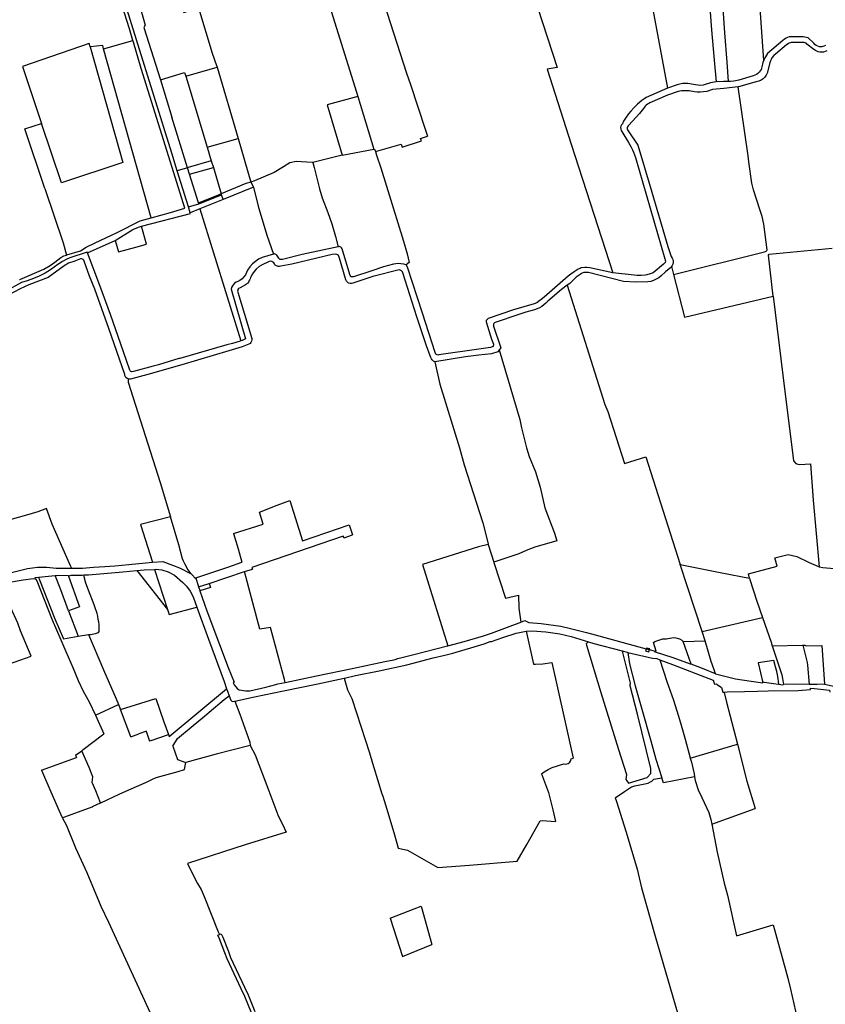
# Model space of a CAD drawing. Header units: inches. Extents: x 210911 to 224988, y 571697 to 586201.
# Tile 217 of 256: x 215300 to 216528, y 583149 to 584649. Entities that reach past the tile are written whole.
import ezdxf

# ---------------------------------------------------------------- set-up
doc = ezdxf.new("R2010")
doc.units = ezdxf.units.IN
doc.header["$MEASUREMENT"] = 0

msp = doc.modelspace()

# ---------------------------------------------------------------- linework, layer by layer
for points in [[(216361.928, 584554.476), (216358.889, 584587.478), (216355.221, 584633.915), (216353.016, 584660.431), (216351.681, 584676.239), (216350.878, 584677.676), (216349.684, 584678.039), (216339.499, 584677.404), (216334.791, 584677.356), (216333.238, 584678.52), (216332.416, 584679.909), (216332.152, 584682.287), (216321.849, 584780.032), (216307.795, 584905.568), (216303.656, 584943.039)], [(216347.604, 584944.487), (216348.853, 584925.933), (216351.615, 584896.799), (216354.304, 584867.386), (216357.816, 584829.236), (216362.447, 584782.757), (216367.264, 584720.638), (216371.855, 584666.207), (216374.529, 584629.199), (216377.841, 584584.316), (216380.088, 584555.082)], [(216216.648, 584936.862), (216244.184, 584784.688), (216265.319, 584664.799), (216287.559, 584544.985)], [(215951.043, 584920.883), (215951.996, 584911.54), (215960.363, 584895.111), (215983.454, 584814.258), (215988.322, 584818.365), (216022.548, 584827.948), (216035.326, 584829.774), (216037.608, 584827.644), (216119.354, 584576.376), (216104.1, 584573.758), (216140.506, 584459.302), (216204.302, 584263.327)], [(216410.543, 584920.451), (216433.857, 584586.741)], [(215711.343, 584871.647), (215738.752, 584778.564), (215772.915, 584668.665), (215815.55, 584532.176)], [(215503.047, 584827.52), (215550.224, 584659.871), (215572.85, 584667.209), (215593.274, 584597.922), (215600.205, 584579.439), (215600.989, 584576.777)], [(215540.146, 584418.858), (215531.826, 584445.59), (215477.943, 584618.689), (215427.75, 584780.619), (215422.366, 584800.678), (215419.496, 584811.37), (215419.36, 584811.874)], [(215442.138, 584816.478), (215491.187, 584640.724), (215491.191, 584640.708), (215489.177, 584637.274), (215514.506, 584557.339)], [(215472.781, 584617.441), (215467.285, 584635.058), (215438.151, 584728.387), (215425.042, 584771.151)], [(215855.192, 584674.66), (215889.732, 584567.806), (215895.511, 584550.371)], [(215407.5, 584607.991), (215406.091, 584613.004), (215304.529, 584578.013), (215333.56, 584491.166)], [(215428.071, 584604.766), (215472.781, 584617.441)], [(215552.044, 584362.231), (215527.44, 584440.213), (215485.504, 584574.824), (215473.509, 584615.106), (215472.781, 584617.441)], [(216476.064, 584614.423), (216474.566, 584614.149), (216473.023, 584613.632), (216471.109, 584612.596), (216468.864, 584610.699), (216451.826, 584596.674), (216449.462, 584594.623), (216446.54, 584591.013), (216445.18, 584588.599), (216444.319, 584586.568), (216443.432, 584583.504), (216439.529, 584567.46), (216437.879, 584564.466), (216435.549, 584561.466), (216432.981, 584559.066), (216429.949, 584557.011), (216426.54, 584555.428), (216422.707, 584554.33), (216395.395, 584546.774), (216395.315, 584546.764)], [(216468.044, 584621.026), (216465.575, 584619.446), (216463.433, 584617.593), (216440.005, 584597.667), (216438.06, 584595.078), (216436.672, 584592.756), (216435.644, 584590.809), (216434.541, 584588.433), (216433.948, 584586.967), (216433.857, 584586.741)], [(216528.346, 584610.044), (216525.578, 584608.6), (216522.408, 584607.849), (216520.335, 584607.796), (216518.906, 584607.955), (216516.492, 584608.606), (216514.252, 584609.71), (216512.161, 584611.324), (216510.202, 584613.476), (216502.024, 584621.578), (216494.243, 584622.85), (216478.211, 584623.124), (216475.451, 584623.144), (216472.986, 584622.808), (216470.396, 584622.074), (216468.044, 584621.026)], [(216530.276, 584601.497), (216527.862, 584600.544), (216525.197, 584599.908), (216522.734, 584599.671), (216519.739, 584599.818), (216517.084, 584600.357), (216515.099, 584601.032), (216512.814, 584602.138), (216510.426, 584603.748), (216499.975, 584611.738), (216498.557, 584613.194), (216497.471, 584613.828), (216495.718, 584614.323), (216493.783, 584614.333), (216477.515, 584614.49), (216476.064, 584614.423)], [(215407.5, 584607.991), (215457.126, 584431.396), (215363.879, 584400.464), (215333.56, 584491.166)], [(215428.071, 584604.766), (215426.614, 584609.93), (215407.5, 584607.991)], [(215500.673, 584347.386), (215428.071, 584604.766)], [(216433.857, 584586.741), (216433.76, 584586.501), (216432.924, 584584.101), (216432.094, 584581.157), (216430.225, 584573.462), (216428.841, 584571.212), (216427.117, 584569.121), (216425.215, 584567.37), (216423.041, 584565.855), (216420.668, 584564.645), (216417.871, 584563.687), (216396.257, 584557.118), (216388.305, 584555.476), (216383.517, 584555.139), (216380.088, 584555.082)], [(215514.506, 584557.339), (215551.398, 584568.56), (215553.106, 584562.926)], [(215553.106, 584562.926), (215600.989, 584576.777)], [(215600.989, 584576.777), (215632.967, 584468.245)], [(215514.506, 584557.339), (215532.176, 584500.416)], [(215553.106, 584562.926), (215585.789, 584455.111)], [(216361.928, 584554.476), (216361.493, 584554.456), (216353.093, 584552.805), (216341.729, 584549.225), (216336.889, 584548.781), (216327.133, 584550.367), (216318.314, 584552.029), (216310.291, 584551.738), (216302.148, 584550.116), (216287.559, 584544.985)], [(216380.088, 584555.082), (216372.629, 584554.957), (216361.928, 584554.476)], [(215895.511, 584550.371), (215918.062, 584482.336)], [(216287.559, 584544.985), (216254.745, 584530.356), (216251.31, 584528.309), (216248.249, 584525.832), (216241.927, 584520.676), (216236.035, 584515.093), (216231.325, 584509.971), (216227.876, 584505.706), (216224.341, 584500.681), (216220.565, 584494.311), (216218.66, 584490.542), (216217.38, 584489.003), (216216.435, 584487.083), (216215.976, 584484.889), (216216.1, 584482.589), (216216.791, 584480.459), (216217.749, 584478.887), (216228.098, 584461.835), (216232.155, 584455.109), (216234.237, 584450.906), (216235.861, 584447.083), (216238.493, 584439.116), (216283.192, 584285.03), (216283.796, 584283.856), (216284.121, 584282.533), (216284.135, 584281.253), (216283.624, 584279.398), (216282.455, 584277.742), (216281.447, 584276.91), (216265.379, 584263.643), (216260.866, 584261.929), (216256.078, 584260.596), (216253.405, 584260.054), (216247.299, 584259.337), (216241.286, 584259.316), (216236.678, 584259.759), (216204.302, 584263.327)], [(216395.315, 584546.764), (216373.129, 584544.091), (216355.949, 584542.876), (216347.56, 584539.995), (216342.43, 584539.055), (216337.438, 584538.692), (216332.627, 584538.844), (216328.386, 584539.391), (216320.677, 584540.656), (216313.35, 584540.973), (216308.552, 584540.723), (216303.476, 584539.981), (216287.671, 584534.144), (216260.564, 584522.433), (216258.817, 584521.638), (216256.9, 584520.508), (216255.024, 584519.082), (216253.501, 584517.623), (216252.179, 584516.056), (216250.678, 584513.847), (216244.765, 584506.161), (216228.642, 584488.39), (216227.444, 584487.382), (216226.544, 584486.058), (216226.016, 584484.4), (216226.005, 584482.653), (216226.441, 584481.14), (216227.422, 584479.579), (216242.128, 584458.089), (216261.033, 584394.977), (216287.704, 584303.655), (216292.88, 584288.161), (216294.407, 584286.053), (216295.417, 584283.774), (216295.942, 584281.34), (216295.975, 584279.013), (216295.566, 584276.725), (216294.705, 584274.507), (216293.769, 584272.983)], [(216296.786, 584261.147), (216435.464, 584295.353), (216438.036, 584296.405), (216439.05, 584297.349), (216439.309, 584298.669), (216434.285, 584337.832), (216431.786, 584349.499), (216428.76, 584358.372), (216418.409, 584389.908), (216416.156, 584399.937), (216411.544, 584432.707), (216410.471, 584441.556), (216395.315, 584546.764)], [(215815.55, 584532.176), (215768.586, 584519.448), (215791.512, 584442.502)], [(215815.55, 584532.176), (215840.081, 584451.834)], [(215556.057, 584423.483), (215532.176, 584500.416)], [(215338.222, 584391.953), (215308.2, 584483.11), (215333.56, 584491.166)], [(215918.062, 584482.336), (215921.623, 584471.594)], [(215585.789, 584455.111), (215632.967, 584468.245)], [(215632.967, 584468.245), (215652.546, 584401.793)], [(215881.51, 584459.722), (215883.028, 584454.95), (215912.417, 584464.377), (215911.16, 584468.075)], [(215911.16, 584468.075), (215921.623, 584471.594)], [(215585.789, 584455.111), (215592.176, 584434.042)], [(215791.512, 584442.502), (215840.081, 584451.834)], [(215840.081, 584451.834), (215841.023, 584452.015), (215842.305, 584448.129)], [(215842.305, 584448.129), (215881.51, 584459.722)], [(215842.305, 584448.129), (215844.075, 584442.765), (215850.486, 584423.34), (215884.905, 584311.773), (215890.444, 584292.387), (215893.478, 584279.408), (215889.082, 584275.519)], [(215592.176, 584434.042), (215557.132, 584423.796), (215556.057, 584423.483)], [(215592.176, 584434.042), (215595.307, 584423.714)], [(215746.952, 584431.678), (215745.686, 584431.37), (215721.262, 584433.175), (215712, 584430.996), (215702.192, 584424.73), (215687.753, 584416.557), (215658.058, 584403.48), (215652.546, 584401.793)], [(215791.512, 584442.502), (215746.952, 584431.678)], [(215556.057, 584423.483), (215540.146, 584418.858)], [(215557.347, 584363.766), (215554.253, 584373.534), (215540.146, 584418.858)], [(215559.114, 584413.638), (215556.057, 584423.483)], [(215559.114, 584413.638), (215595.307, 584423.714)], [(215595.307, 584423.714), (215607.346, 584384.029)], [(215746.952, 584431.678), (215748.842, 584423.927), (215756.815, 584391.235), (215761.241, 584377.567), (215769.838, 584355.49), (215776.062, 584338.224), (215781.373, 584318.873), (215785.525, 584303.297)], [(215572.573, 584370.28), (215559.114, 584413.638)], [(215338.222, 584391.953), (215366.153, 584309.039), (215371.714, 584290.526)], [(215652.546, 584401.793), (215644.709, 584399.394), (215607.346, 584384.029)], [(215656.691, 584394.119), (215609.987, 584375.329)], [(215652.546, 584401.793), (215656.691, 584394.119)], [(215656.691, 584394.119), (215663.453, 584365.122), (215677.02, 584320.77), (215687.072, 584292.133)], [(215572.573, 584370.28), (215607.346, 584384.029)], [(215573.173, 584368.347), (215607.929, 584382.109)], [(215609.987, 584375.329), (215574.61, 584361.096)], [(215607.929, 584382.109), (215607.346, 584384.029)], [(215609.987, 584375.329), (215607.929, 584382.109)], [(215500.673, 584347.386), (215529.905, 584355.633), (215552.044, 584362.231)], [(215557.347, 584363.766), (215573.173, 584368.347)], [(215560.159, 584354.889), (215557.347, 584363.766)], [(215574.61, 584361.096), (215560.159, 584354.889)], [(215572.573, 584370.28), (215573.173, 584368.347)], [(215574.61, 584361.096), (215637.181, 584159.636)], [(215371.714, 584290.526), (215372.126, 584290.635), (215393.02, 584297.155), (215401.542, 584302.61), (215415.116, 584309.334), (215440.216, 584320.667), (215448.547, 584325.088), (215483.573, 584342.649), (215500.566, 584347.356), (215500.673, 584347.386)], [(215485.544, 584334.64), (215485.59, 584334.657), (215560.492, 584353.838), (215560.159, 584354.889)], [(215445.406, 584312.76), (215445.548, 584312.824), (215472.344, 584329.375), (215481.363, 584333.075), (215485.544, 584334.64)], [(215493.497, 584307.159), (215485.544, 584334.64)], [(215403.606, 584293.91), (215445.406, 584312.76)], [(215445.406, 584312.76), (215450.712, 584295.396), (215477.368, 584302.725), (215493.497, 584307.159)], [(215785.525, 584303.297), (215730.472, 584291.618), (215700.447, 584283.957), (215699.418, 584283.745), (215698.287, 584283.767), (215697.334, 584283.996), (215696.346, 584284.47), (215695.58, 584285.063), (215694.872, 584285.901), (215691.979, 584290.25), (215691.31, 584291.035), (215690.505, 584291.64), (215689.562, 584292.065), (215688.481, 584292.275), (215687.348, 584292.219), (215687.072, 584292.133)], [(215889.082, 584275.519), (215885.402, 584276.563), (215881.261, 584277.257), (215877.507, 584277.469), (215873.464, 584277.263), (215869.741, 584276.669), (215854.364, 584272.421), (215835.472, 584266.105), (215808.731, 584257.366), (215804.879, 584257.374), (215803.333, 584260.984), (215791.644, 584300.155), (215790.829, 584301.412), (215789.747, 584302.387), (215788.452, 584303.053), (215786.985, 584303.37), (215785.575, 584303.299), (215785.525, 584303.297)], [(216448.54, 584227.945), (216441.108, 584290.501), (216442.522, 584291.789), (216538.286, 584301.016)], [(215403.606, 584293.91), (215403.137, 584295.163), (215376.469, 584286.188), (215370.898, 584283.809), (215365.218, 584280.795), (215358.32, 584276.205), (215346.902, 584268.004), (215338.787, 584263.14), (215330.058, 584258.619), (215321.135, 584254.689), (215311.519, 584251.172), (215302.731, 584248.568), (215279.228, 584235.383), (215258.729, 584223.846), (215251.017, 584219.782), (215246.853, 584218.028), (215242.394, 584216.458), (215237.879, 584215.173), (215230.215, 584213.421), (215219.831, 584211.055), (215214.599, 584209.348)], [(215465.529, 584101.797), (215463.831, 584102.544), (215462.094, 584103.962), (215460.733, 584106.066), (215460.328, 584107.258), (215460.125, 584108.502), (215435.885, 584178.842), (215414.521, 584238.664), (215406.484, 584258.158), (215398.639, 584281.476), (215397.98, 584282.674), (215396.931, 584283.715), (215395.705, 584284.374), (215394.329, 584284.67), (215392.917, 584284.567), (215385.142, 584281.734), (215384.324, 584281.453), (215374.458, 584278.068), (215367.93, 584274.244), (215343.655, 584256.436), (215314.038, 584245.407), (215300.901, 584239.307), (215281.781, 584228.971)], [(215299.97, 584253.327), (215300.168, 584253.411), (215336.813, 584268.977), (215346.673, 584274.766), (215353.614, 584279.756), (215363.038, 584286.632), (215367.216, 584289.333), (215371.714, 584290.526)], [(215637.181, 584159.636), (215635.978, 584159.24), (215624.707, 584155.534), (215615.965, 584153.819), (215544.27, 584133.083), (215542.883, 584132.682), (215511.885, 584123.433), (215503.355, 584121.084), (215473.56, 584112.882), (215470.838, 584112.502), (215469.499, 584112.999), (215468.705, 584114.045), (215467.922, 584115.164), (215467.363, 584116.456), (215454.111, 584154.855), (215438.746, 584199.773), (215422.192, 584244.261), (215403.606, 584293.91)], [(215687.072, 584292.133), (215669.908, 584286.778), (215663.846, 584284.032), (215659.361, 584280.943), (215654.854, 584277.134), (215650.775, 584272.655), (215647.361, 584267.741), (215646.018, 584264.017), (215644.236, 584260.641), (215641.782, 584257.269), (215639.146, 584254.56), (215635.684, 584251.911), (215632.354, 584250.064), (215629.861, 584249.111), (215627.518, 584247.603), (215625.734, 584245.867), (215624.218, 584243.669), (215623.191, 584241.264), (215622.652, 584238.66), (215644.216, 584162.642), (215639.3, 584160.333), (215637.181, 584159.636)], [(215932.738, 584127.716), (215930.937, 584129.09), (215928.987, 584131.03), (215927.743, 584132.622), (215926.578, 584134.512), (215925.528, 584136.808), (215919.998, 584152.279), (215905.643, 584196.621), (215884.029, 584263.364), (215883.318, 584264.916), (215881.825, 584266.426), (215880.216, 584267.322), (215878.325, 584267.78), (215876.295, 584267.685), (215840.493, 584258.43), (215839.794, 584258.204), (215807.86, 584247.884), (215805.918, 584247.305), (215803.746, 584247.251), (215801.455, 584247.868), (215799.578, 584249.025), (215798.138, 584250.589), (215797.126, 584252.589), (215787.295, 584285.632), (215787.174, 584287.184), (215786.641, 584288.638), (215785.869, 584289.753), (215784.667, 584290.78), (215783.417, 584291.378), (215781.95, 584291.665), (215776.381, 584291.416), (215714.794, 584276.465), (215698.15, 584273.635), (215696.148, 584273.142), (215695.351, 584273.089), (215694.088, 584273.166), (215692.881, 584273.427), (215691.624, 584273.916), (215690.735, 584274.421), (215689.635, 584275.283), (215688.24, 584276.989), (215687.222, 584278.7), (215685.838, 584279.951), (215684.182, 584280.746), (215682.273, 584281.045), (215680.378, 584280.771), (215668.44, 584274.952), (215665.186, 584272.901), (215660.735, 584269.22), (215657.549, 584265.729)], [(216204.302, 584263.327), (216169.239, 584271.197), (216164.641, 584271.713), (216161.685, 584271.713), (216156.055, 584270.868), (216154.085, 584270.305), (216151.235, 584269.001), (216145.311, 584265.141), (216140.263, 584261.482), (216136.076, 584258.163), (216099.227, 584226.368), (216088.203, 584217.684), (216084.383, 584216.113), (216068.681, 584211.718), (216052.831, 584206.828), (216014.157, 584193.845), (216011.229, 584190.75), (216011.061, 584188.613), (216019.126, 584162.342), (216022.044, 584154.669), (216021.647, 584151.149), (216017.628, 584149.752), (216000, 584147.207), (215938.826, 584138.391), (215937.581, 584138.168), (215936.311, 584138.338), (215935.168, 584138.88), (215934.308, 584139.663), (215933.367, 584142.101), (215913.953, 584201.829), (215891.091, 584271.847), (215889.082, 584275.519)], [(216293.769, 584272.983), (216293.652, 584272.792), (216292.429, 584271.372), (216284.366, 584264.938), (216277.8, 584258.871), (216274.194, 584256.065), (216270.285, 584253.7), (216266.156, 584251.819), (216261.791, 584250.419), (216257.421, 584249.558), (216239.247, 584249.03), (216220.385, 584250.463), (216166.918, 584263.735), (216162.53, 584264.112), (216160.137, 584263.971), (216157.269, 584263.064), (216148.111, 584256.618), (216138.494, 584247.396), (216134.754, 584244.672)], [(216293.769, 584272.983), (216296.786, 584261.147)], [(215657.549, 584265.729), (215654.862, 584261.922), (215652.571, 584257.595), (215651.957, 584256.23), (215651.142, 584254.417), (215650.241, 584252.412), (215649.526, 584250.822), (215648.785, 584249.365), (215647.785, 584247.942), (215646.933, 584247.01), (215645.996, 584246.181), (215644.457, 584245.145), (215636.239, 584240.707), (215633.801, 584239.502), (215632.826, 584238.261), (215632.336, 584236.96), (215632.236, 584235.544), (215632.584, 584234.069), (215642.543, 584200.289), (215653.748, 584163.28), (215653.869, 584161.195), (215653.415, 584159.141), (215652.439, 584157.318), (215651.215, 584155.992), (215649.297, 584154.795), (215638.94, 584150.657), (215618.975, 584144.6), (215547.041, 584123.378), (215495.543, 584108.492), (215469.132, 584101.593), (215467.416, 584101.473), (215465.556, 584101.785), (215465.529, 584101.797)], [(216296.786, 584261.147), (216313.404, 584195.945), (216448.54, 584227.945)], [(216134.754, 584244.672), (216125.648, 584238.04), (216105.102, 584220.412), (216102.173, 584217.285), (216099.156, 584214.646), (216095.868, 584212.288), (216092.522, 584210.34), (216088.65, 584208.565), (216084.667, 584207.209), (216071.327, 584203.468), (216059.196, 584199.492), (216026.21, 584188.258), (216025.006, 584187.931), (216023.899, 584187.267), (216022.945, 584186.217), (216022.396, 584185.068), (216022.178, 584183.731), (216022.348, 584182.414), (216033.189, 584149.26), (216031.047, 584146.085)], [(216134.754, 584244.672), (216191.814, 584062.96), (216196.589, 584052.381), (216222.115, 583973.064), (216254.449, 583982.918), (216306.635, 583819.109)], [(216448.54, 584227.945), (216463.453, 584107.751), (216479.704, 583976.779), (216482.879, 583973.174), (216485.985, 583971.946), (216489.219, 583971.492), (216505.478, 583972.383), (216509.219, 583916.942), (216518.559, 583815.64)], [(216031.047, 584146.085), (216030.999, 584146.014), (216029.003, 584143.056), (216019.008, 584140.281), (216000, 584137.846), (215979.706, 584135.246), (215932.738, 584127.716)], [(216031.047, 584146.085), (216062.41, 584039.866), (216065.026, 584027.483), (216072.589, 583996.588), (216076.82, 583983.768), (216086.05, 583960.052), (216093.116, 583937.115), (216100.481, 583905.454), (216115.235, 583866.856), (216118.878, 583854.919), (216085.255, 583845.232), (216072.232, 583840.167), (216060.946, 583835.392), (216022.557, 583822.595)], [(215932.738, 584127.716), (215940.419, 584093.806), (215970.381, 583996.567), (215977.736, 583970.734), (216005.772, 583882.671), (216014.016, 583850.597)], [(215465.529, 584101.797), (215465.529, 584097.055), (215514.232, 583944.091), (215529.796, 583891.886)], [(215626.202, 583866.088), (215671.017, 583880.562), (215665.36, 583898.759), (215692.701, 583909.262)], [(215692.701, 583909.262), (215711.924, 583916.647)], [(215711.924, 583916.647), (215731.217, 583855.038)], [(215379.164, 583813.523), (215378.943, 583814.024), (215377.537, 583817.216), (215349.797, 583880.334), (215341.048, 583904.495), (215327.684, 583899.237), (215310.754, 583894.457), (215255.473, 583878.851)], [(215529.796, 583891.886), (215484.018, 583879.983), (215502.321, 583822.707)], [(215561.402, 583805.078), (215555.5, 583813.028), (215553.622, 583816.462), (215551.771, 583819.921), (215549.68, 583824.1), (215548.358, 583827.722), (215542.646, 583849.033), (215529.796, 583891.886)], [(215731.217, 583855.038), (215802.342, 583879.692)], [(215802.342, 583879.692), (215807.301, 583864.456)], [(215626.202, 583866.088), (215633.266, 583842.888), (215638.667, 583822.371)], [(215794.413, 583859.862), (215793.365, 583862.288), (215654.137, 583814.29), (215654.845, 583812.165)], [(215794.413, 583859.862), (215807.301, 583864.456)], [(216014.326, 583849.582), (215999.131, 583845.723), (215913.9, 583818.953), (215952.691, 583695.052)], [(216014.016, 583850.597), (216014.326, 583849.582)], [(216014.326, 583849.582), (216022.543, 583822.64), (216022.557, 583822.595)], [(216412.416, 583798.312), (216410.755, 583804.851), (216454.587, 583816.295), (216450.973, 583829.016), (216471.165, 583834.436), (216484.313, 583831.381), (216503.589, 583822.283), (216517.74, 583815.84), (216518.559, 583815.64)], [(215379.164, 583813.523), (215396.075, 583813.458), (215412.55, 583814.921), (215430.132, 583815.927), (215445.066, 583817.251), (215466.374, 583819.14), (215502.321, 583822.707)], [(215502.321, 583822.707), (215518.416, 583823.767), (215532.962, 583818.073), (215543.645, 583814.092), (215561.402, 583805.078)], [(215568.636, 583798.639), (215618.911, 583815.591), (215638.667, 583822.371)], [(216022.557, 583822.595), (216022.706, 583822.135), (216040.362, 583767.614), (216060.355, 583772.112), (216060.811, 583752.349), (216063.739, 583731.166)], [(216306.635, 583819.109), (216370.386, 583806.575), (216412.416, 583798.312)], [(216340.071, 583717.169), (216306.635, 583819.109)], [(215250.495, 583796.38), (215250.545, 583796.394), (215274.178, 583803.223), (215297.636, 583809.154), (215312.104, 583813.063), (215327.096, 583814.966), (215341.515, 583814.768), (215355.709, 583813.64), (215377.772, 583813.528), (215379.164, 583813.523)], [(215328.572, 583799.653), (215354.333, 583802.157)], [(215354.333, 583802.157), (215355.809, 583802.3)], [(215374.733, 583748.607), (215362.599, 583780.467), (215354.333, 583802.157)], [(215355.809, 583802.3), (215359.714, 583802.68)], [(215359.714, 583802.68), (215373.989, 583802.203)], [(215373.989, 583802.203), (215374.379, 583801.144), (215391.148, 583754.301), (215374.733, 583748.607)], [(215373.989, 583802.203), (215375.645, 583802.019)], [(215375.645, 583802.019), (215378.775, 583802.652), (215395.202, 583803.045), (215397.681, 583803.056)], [(215397.681, 583803.056), (215405.194, 583803.09), (215457.179, 583807.691), (215478.663, 583809.66)], [(215405.026, 583712.341), (215407.947, 583712.497), (215415.686, 583714.072), (215418.631, 583714.688), (215420.275, 583715.647), (215421.097, 583717.017), (215421.439, 583720.167), (215421.234, 583727.564), (215420.69, 583731.942), (215419.937, 583735.366), (215419.183, 583740.16), (215418.225, 583744.133), (215414.732, 583754.338), (215413.51, 583757.729), (215404.812, 583780.057), (215401.103, 583790.799), (215398.158, 583800.045), (215397.681, 583803.056)], [(215478.663, 583809.66), (215489.765, 583810.677), (215505.741, 583811.676)], [(215478.663, 583809.66), (215525.342, 583750.335)], [(215505.741, 583811.676), (215507.673, 583811.797), (215517.001, 583810.926), (215526.28, 583808.094), (215536.029, 583802.842), (215548.92, 583791.559), (215554.262, 583786.003), (215559.989, 583778.376), (215564.444, 583769.976), (215570.207, 583754.157)], [(215505.741, 583811.676), (215525.342, 583750.335)], [(215561.402, 583805.078), (215569.144, 583796.496)], [(215588.832, 583790.313), (215642.658, 583808.364)], [(215642.658, 583808.364), (215654.845, 583812.165)], [(215704.926, 583639.405), (215703.741, 583643.75), (215682.159, 583722.882), (215666.26, 583720.571), (215642.658, 583808.364)], [(216518.559, 583815.64), (216524.206, 583814.263), (216541.27, 583812.898), (216549.633, 583812.611)], [(215270.914, 583788.759), (215284.504, 583792.053), (215305.416, 583795.581), (215321.235, 583797.462), (215323.573, 583797.323), (215324.28, 583797.933)], [(215324.28, 583797.933), (215323.726, 583799.182), (215328.572, 583799.653)], [(215324.28, 583797.933), (215326.022, 583794.114), (215349.41, 583734.638), (215363.04, 583704.114)], [(215328.572, 583799.653), (215330.117, 583795.724), (215353.475, 583736.325), (215366.973, 583705.859), (215389.421, 583710.041)], [(215568.636, 583798.639), (215569.144, 583796.496)], [(215569.144, 583796.496), (215571.547, 583788.407), (215572.668, 583785.191), (215572.761, 583784.923)], [(215572.761, 583784.923), (215588.832, 583790.313)], [(215588.832, 583790.313), (215590.794, 583784.031), (215574.926, 583778.709)], [(216412.416, 583798.312), (216413.017, 583795.949), (216423.762, 583763.115), (216432.375, 583738.297)], [(215144.683, 583774.236), (215153.838, 583750.586), (215181.855, 583689.576), (215204.764, 583641.116), (215265.118, 583661.161), (215317.819, 583679.426), (215301.42, 583718.058), (215297.423, 583729.759), (215286.873, 583753.19)], [(215572.761, 583784.923), (215574.672, 583779.438), (215574.826, 583778.997)], [(215574.826, 583778.997), (215574.926, 583778.709)], [(215574.926, 583778.709), (215585.394, 583748.668), (215604.403, 583697.044), (215618.076, 583662.353), (215626.792, 583639.879)], [(215374.733, 583748.607), (215389.421, 583710.041)], [(215525.342, 583750.335), (215527.696, 583742.969)], [(215527.696, 583742.969), (215570.207, 583754.157)], [(215570.207, 583754.157), (215587.978, 583705.38), (215611.701, 583640.712), (215615.449, 583629.691)], [(215952.691, 583695.052), (215977.732, 583701.618), (216006.822, 583710.106), (216019.244, 583714.318), (216055.748, 583727.927), (216062.955, 583730.848), (216063.739, 583731.166)], [(216063.739, 583731.166), (216070.155, 583733.766), (216075.893, 583730.8), (216095.046, 583728.986), (216124.827, 583725.046), (216139.685, 583721.55), (216163.859, 583715.487), (216171.472, 583713.578), (216254.925, 583690.798)], [(216340.071, 583717.169), (216382.124, 583726.677), (216432.375, 583738.297)], [(216432.375, 583738.297), (216445.42, 583700.711), (216447.192, 583695.346)], [(215389.421, 583710.041), (215405.026, 583712.341)], [(215405.026, 583712.341), (215427.989, 583658.351), (215447.083, 583614.355), (215450.556, 583605.804)], [(215794.788, 583645.652), (215795.246, 583645.75), (215812.118, 583649.889), (215848.203, 583656.911), (215890.128, 583666.362), (215930.444, 583676.767), (215948.324, 583680.656), (215960.444, 583684.114), (215992.838, 583693.545), (216008.004, 583698.398), (216016.979, 583701.884), (216019.326, 583701.47), (216036.538, 583707.905), (216056.996, 583714.484), (216072.023, 583717.307)], [(216072.023, 583717.307), (216081.395, 583718.07), (216102.207, 583716.506), (216123.345, 583713.536), (216140.478, 583709.236), (216153.935, 583705.246), (216166.798, 583701.155)], [(216072.023, 583717.307), (216083.34, 583666.982)], [(216344.73, 583702.965), (216340.071, 583717.169)], [(215363.04, 583704.114), (215370.217, 583686.637), (215380.998, 583661.968), (215389.036, 583642.49), (215397.04, 583626.263), (215405.82, 583609.839), (215415.478, 583589.587)], [(216163.547, 583698.403), (216166.217, 583700.663), (216166.798, 583701.155)], [(216163.547, 583698.403), (216163.979, 583696.279), (216186.043, 583623.887)], [(216166.798, 583701.155), (216175.286, 583698.455), (216218.551, 583687.331)], [(216268.136, 583687.192), (216270.247, 583687.223), (216266.321, 583700.012), (216268.22, 583701.492), (216274.203, 583703.837), (216280.134, 583705.749), (216285.957, 583705.661), (216287.98, 583706.261), (216296.844, 583707.816), (216300.065, 583707.366), (216305.573, 583705.583), (216309.37, 583703.787), (216311.094, 583701.848)], [(216311.094, 583701.848), (216311.122, 583701.816), (216344.73, 583702.965)], [(216323.384, 583666.993), (216311.094, 583701.848)], [(216360.407, 583652.563), (216360.013, 583653.954), (216358.738, 583658.452), (216354.149, 583671.475), (216344.73, 583702.965)], [(215704.926, 583639.405), (215752.362, 583649.436), (215806.714, 583660.507), (215856.836, 583671.059), (215870.58, 583673.859), (215872.125, 583674.38), (215876.67, 583675.914), (215900.767, 583681.978), (215951.992, 583694.869), (215952.691, 583695.052)], [(216218.551, 583687.331), (216218.623, 583684.961), (216230.645, 583638.091), (216230.567, 583636.795)], [(216218.551, 583687.331), (216225.924, 583685.435), (216226.983, 583685.189)], [(216226.983, 583685.189), (216229.366, 583667.727), (216238.177, 583634.187), (216248.232, 583598.732), (216261.793, 583550.42), (216269.817, 583522.533), (216278.944, 583493.885)], [(216226.983, 583685.189), (216264.612, 583676.441), (216270.934, 583675.597), (216275.944, 583673.8)], [(216254.925, 583690.798), (216253.912, 583687.375), (216259.02, 583685.957), (216260.04, 583689.402)], [(216260.04, 583689.402), (216260.326, 583690.368), (216255.217, 583691.784), (216254.925, 583690.798)], [(216254.925, 583690.798), (216260.04, 583689.402)], [(216260.04, 583689.402), (216268.136, 583687.192)], [(216323.384, 583666.993), (216322.409, 583667.347), (216296.261, 583676.829), (216269.232, 583685.249), (216268.136, 583687.192)], [(216447.192, 583695.346), (216493.07, 583695.986)], [(216447.192, 583695.346), (216461.789, 583650.884), (216462.525, 583645.581), (216464.399, 583636.073)], [(216493.07, 583695.986), (216493.954, 583696.018)], [(216493.954, 583696.018), (216496.667, 583696.117), (216498.882, 583695.203), (216522.65, 583695.583), (216524.573, 583666.042)], [(216503.674, 583636.45), (216501.418, 583665.828), (216500.843, 583669.8), (216493.954, 583696.018)], [(216083.34, 583666.982), (216086.316, 583667.009), (216097.321, 583667.671), (216110.932, 583669.75)], [(216110.932, 583669.75), (216130.569, 583583.388), (216143.475, 583524.057)], [(216275.944, 583673.8), (216295.276, 583666.868), (216350.659, 583645.129)], [(216275.944, 583673.8), (216275.981, 583673.684)], [(216275.981, 583673.684), (216286.399, 583640.805), (216294.023, 583619.246)], [(216457.341, 583636.531), (216457.23, 583637.198), (216455.387, 583648.321), (216454.08, 583656.208), (216452.054, 583663.239), (216449.318, 583672.736), (216425.753, 583668.967), (216432.657, 583638.915)], [(216360.407, 583652.563), (216340.909, 583660.638), (216323.384, 583666.993)], [(216360.407, 583652.563), (216360.44, 583652.549), (216390.937, 583644.971), (216415.18, 583641.04), (216432.657, 583638.915)], [(216524.573, 583666.042), (216526.527, 583636.559)], [(215626.792, 583639.879), (215625.336, 583639.391), (215625.879, 583637.891), (215627.104, 583635.912), (215629.494, 583632.729)], [(215627.934, 583610.704), (215657.895, 583617.336), (215701.94, 583626.468), (215754.637, 583637.101), (215794.788, 583645.652)], [(215629.494, 583632.729), (215631.776, 583630.288), (215634.825, 583628.208), (215644.628, 583626.495), (215650.72, 583626.487), (215675.462, 583632.182), (215690.437, 583636.154), (215693.802, 583637.046), (215704.743, 583639.366), (215704.926, 583639.405)], [(215794.788, 583645.652), (215799.696, 583627.953), (215806.49, 583614.823), (215807.015, 583613.209)], [(216350.659, 583645.129), (216357.013, 583642.92), (216359.083, 583636.591), (216362.352, 583637.409), (216363.283, 583636.393), (216369.97, 583631.405), (216371.846, 583624.466), (216373.441, 583624.629)], [(216432.657, 583638.915), (216432.733, 583638.906), (216432.73, 583640.213), (216434.523, 583640.004), (216448.769, 583637.498), (216456.71, 583636.602), (216457.341, 583636.531)], [(215528.169, 583556.916), (215573.219, 583594.479), (215615.449, 583629.691)], [(215615.449, 583629.691), (215616.606, 583626.29), (215619.402, 583619.047)], [(216186.043, 583623.887), (216195.002, 583594.66), (216212.834, 583537.356), (216225.132, 583499.039), (216223.804, 583491.357)], [(216225.211, 583489.211), (216228.199, 583485.671), (216256.391, 583494.543), (216262.176, 583500.589), (216261.803, 583508.14), (216241.919, 583590.868), (216230.407, 583634.114), (216230.567, 583636.795)], [(216373.441, 583624.629), (216378.531, 583625.15), (216404.713, 583625.543), (216424.515, 583626.011), (216440.65, 583626.393)], [(216373.441, 583624.629), (216373.58, 583624.097)], [(216373.58, 583624.097), (216377.494, 583609.065)], [(216440.65, 583626.393), (216486.388, 583627.259), (216505.127, 583628.493), (216505.421, 583630.62), (216511.384, 583629.983), (216534.249, 583627.542), (216534.758, 583624.768)], [(216457.341, 583636.531), (216462.99, 583635.894), (216464.226, 583636.051), (216464.399, 583636.073)], [(216503.674, 583636.45), (216503.339, 583636.452), (216467.482, 583636.465), (216464.399, 583636.073)], [(216526.527, 583636.559), (216515.54, 583636.375), (216503.674, 583636.45)], [(216526.527, 583636.559), (216542.78, 583633.338), (216544.754, 583632.925), (216561.536, 583629.416), (216565.596, 583628.67)], [(215453.66, 583598.164), (215507.371, 583615.108)], [(215507.371, 583615.108), (215520.038, 583579.302)], [(215540.85, 583553.904), (215561.482, 583571.295), (215581.612, 583587.866), (215589.117, 583594.17), (215611.778, 583613.205), (215619.402, 583619.047)], [(215619.402, 583619.047), (215622.078, 583612.113), (215623.198, 583610.745), (215624.69, 583610.123), (215627.55, 583610.62), (215627.934, 583610.704)], [(215627.934, 583610.704), (215635.682, 583590.78), (215650.921, 583548.127), (215651.509, 583543.419)], [(215807.015, 583613.209), (215833.072, 583531.834)], [(216294.023, 583619.246), (216296.79, 583612.259), (216303.861, 583589.419)], [(216377.494, 583609.065), (216394.087, 583545.235)], [(215415.478, 583589.587), (215450.556, 583605.804)], [(215450.556, 583605.804), (215453.66, 583598.164)], [(215469.744, 583556.687), (215453.66, 583598.164)], [(215415.478, 583589.587), (215428.443, 583560.865)], [(215520.038, 583579.302), (215527.002, 583560.13)], [(216303.861, 583589.419), (216307.4, 583577.986), (216314.603, 583553.155), (216322.114, 583524.601)], [(215493.163, 583564.863), (215481.712, 583560.865)], [(215493.546, 583563.675), (215493.163, 583564.863)], [(215493.546, 583563.675), (215497.948, 583550.023)], [(215397.051, 583537.183), (215428.443, 583560.865)], [(215469.744, 583556.687), (215481.712, 583560.865)], [(215500.469, 583550.902), (215497.948, 583550.023)], [(215500.469, 583550.902), (215527.002, 583560.13)], [(215527.002, 583560.13), (215528.169, 583556.916)], [(215533.449, 583542.378), (215540.85, 583553.904)], [(215385.251, 583528.281), (215394.597, 583535.332)], [(215394.597, 583535.332), (215397.051, 583537.183)], [(215423.432, 583455.954), (215415.959, 583474.145), (215410.647, 583487.046), (215411.209, 583491.206), (215411.783, 583495.656), (215405.781, 583509.51), (215394.597, 583535.332)], [(215533.449, 583542.378), (215540.869, 583521.951)], [(215651.509, 583543.419), (215599.389, 583529.995), (215553.512, 583517.143)], [(215651.509, 583543.419), (215658.938, 583528.799), (215679.83, 583474.14), (215693.607, 583437.595), (215703.082, 583417.787), (215706.086, 583411.06), (215643.555, 583391.788), (215555.901, 583363.424), (215559.71, 583354.626), (215570.876, 583332.992), (215576.593, 583323.601), (215581.084, 583312.985), (215602.579, 583259.512)], [(216322.23, 583524.158), (216394.087, 583545.235)], [(216394.087, 583545.235), (216408.531, 583488.932), (216420.81, 583447.172)], [(215333.615, 583505.459), (215386.577, 583525.088)], [(215385.251, 583528.281), (215386.577, 583525.088)], [(215501.375, 583491.28), (215508.205, 583494.433), (215541.4, 583503.398), (215551.472, 583506.483), (215553.512, 583517.143)], [(215540.869, 583521.951), (215553.512, 583517.143)], [(215833.072, 583531.834), (215837.978, 583516.556), (215847.254, 583484.93), (215851.693, 583471.165)], [(216095.545, 583499.925), (216099.713, 583503.165), (216105.356, 583506.91), (216111.752, 583509.657), (216129.671, 583515.544), (216132.349, 583514.978), (216135.799, 583515.74), (216138.795, 583517.801), (216140.313, 583520.531), (216140.68, 583523.183), (216143.475, 583524.057)], [(216322.114, 583524.601), (216322.23, 583524.158)], [(216322.23, 583524.158), (216323.915, 583517.753), (216327.92, 583500.312), (216328.758, 583495.71)], [(215333.615, 583505.459), (215335.118, 583502), (215346.275, 583476.317), (215358.16, 583448.114), (215362.383, 583439.151), (215364.857, 583433.634)], [(215466.244, 583475.503), (215493.241, 583487.581)], [(215493.241, 583487.581), (215501.375, 583491.28)], [(216095.545, 583499.925), (216105.912, 583471.478), (216112.669, 583445.245), (216116.936, 583427.493)], [(216207.526, 583463.746), (216222.082, 583473.297), (216227.948, 583477.443), (216232.477, 583480.081), (216233.043, 583480.411), (216237.491, 583481.851), (216257.842, 583485.996), (216261.466, 583487.985), (216263.436, 583489.066), (216265.293, 583490.628), (216266.763, 583491.866)], [(216223.804, 583491.357), (216225.211, 583489.211)], [(216266.763, 583491.866), (216275.931, 583493.36), (216278.944, 583493.885)], [(216328.758, 583495.71), (216281.39, 583486.206), (216278.944, 583493.885)], [(216328.758, 583495.71), (216329.827, 583489.841), (216334.222, 583475.903), (216339.511, 583463.918), (216350.361, 583441.199), (216353.294, 583430.506), (216354.785, 583423.563)], [(215423.74, 583456.096), (215451.844, 583469.061), (215466.244, 583475.503)], [(215851.693, 583471.165), (215853.419, 583465.815)], [(215853.419, 583465.815), (215857.606, 583452.832), (215870.49, 583410.916), (215874.903, 583394.465)], [(216207.526, 583463.746), (216209.455, 583457.752), (216224.477, 583411.067), (216241.018, 583354.848), (216247.83, 583326.505), (216268.763, 583252.733), (216307.168, 583120.185), (216322.252, 583065.285), (216332.27, 583039.117), (216334.631, 583027.239), (216342.247, 582998.787), (216348.032, 582976.273), (216352.684, 582950.485), (216355.112, 582931.067), (216298.253, 582919.414)], [(215364.857, 583433.634), (215369.019, 583434.497), (215410.45, 583449.966), (215412.22, 583450.782)], [(215412.22, 583450.782), (215423.432, 583455.954)], [(215423.432, 583455.954), (215423.74, 583456.096)], [(216354.785, 583423.563), (216420.81, 583447.172)], [(215364.857, 583433.634), (215371.344, 583421.592), (215385.38, 583387.18), (215402.284, 583349.574), (215424.037, 583298.332), (215435.505, 583274.186), (215521.917, 583086.05)], [(216073.008, 583392.622), (216093.447, 583428.517)], [(216093.447, 583428.517), (216096.207, 583428.96), (216116.936, 583427.493)], [(216354.785, 583423.563), (216363.018, 583380.64), (216373.814, 583333.319), (216379.084, 583315.025), (216392.358, 583253.453), (216448.628, 583270.096)], [(215874.903, 583394.465), (215876.991, 583386.682)], [(215876.991, 583386.682), (215891.259, 583383.654), (215937.592, 583357.555)], [(215937.592, 583357.555), (215985.589, 583360.694), (216058.442, 583367.042), (216073.008, 583392.622)], [(215864.666, 583280.399), (215901.508, 583294.318), (215911.921, 583298.575)], [(215911.921, 583298.575), (215928.316, 583239.958)], [(215864.666, 583280.399), (215883.323, 583221.549)], [(216448.628, 583270.096), (216467.981, 583200.164), (216470.967, 583188.672), (216474.734, 583172.045)], [(215664.678, 583109.867), (215663.675, 583112.343), (215653.227, 583135.926), (215643.285, 583160.995), (215637.787, 583172.562), (215616.175, 583218), (215612.872, 583227.264), (215604.465, 583248.782), (215601.989, 583254.189), (215604.683, 583255.286)], [(215602.579, 583259.512), (215604.683, 583255.286)], [(215604.683, 583255.286), (215607.179, 583256.305), (215609.619, 583250.978), (215618.123, 583229.213), (215621.306, 583220.282), (215642.844, 583174.969), (215648.39, 583163.312), (215658.395, 583138.084)], [(215883.323, 583221.549), (215928.316, 583239.958)], [(216474.734, 583172.045), (216482.274, 583138.598), (216499.121, 583059.386), (216508.68, 583008.331), (216517.046, 582966.877)]]:
    msp.add_lwpolyline(points)

doc.saveas('drawing.dxf')
